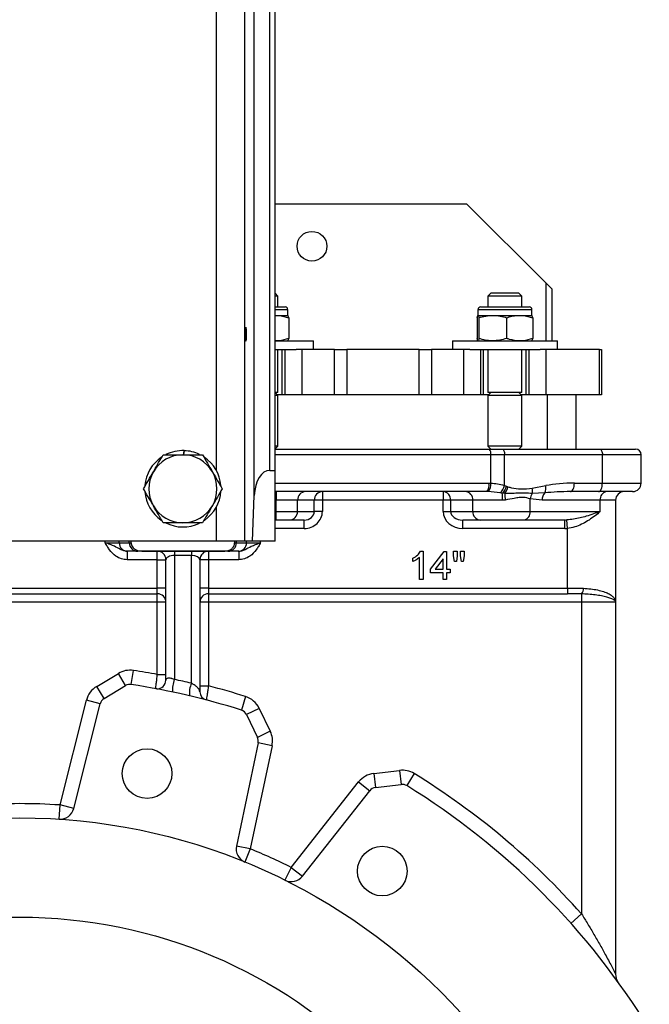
# Model space of a CAD drawing. Header units: millimetres. Extents: x 635 to 3836, y -1496 to 1629.
# Tile 10 of 46: x 1663 to 1885, y -203 to 144. Entities that reach past the tile are written whole.
import ezdxf

# ---------------------------------------------------------------- set-up
doc = ezdxf.new("R2010")
doc.units = ezdxf.units.MM

msp = doc.modelspace()

# ---------------------------------------------------------------- linework, layer by layer
at = {"color": 7, "linetype": 'Continuous', "lineweight": 25}
for p, q in [((1742.49, -39.42), (1742.49, 490.58)), ((1745.82, -23.28), (1745.82, 474.44)), ((1751.31, -14.42), (1751.31, 465.58)), ((1753.18, -14.42), (1753.18, 465.58)), ((1753.18, 79.58), (1820.68, 79.58)), ((1848.68, 51.58), (1820.68, 79.58)), ((1848.68, 51.58), (1850.68, 49.58)), ((1850.68, 49.58), (1850.68, 31.22)), ((1754.18, 47), (1753.18, 48)), ((1754.18, 47), (1753.18, 47)), ((1754.18, 43.22), (1754.18, 47)), ((1829.25, 48.08), (1828.18, 47)), ((1828.18, 47), (1828.18, 43.22)), ((1840.18, 47), (1828.18, 47)), ((1839.11, 48.08), (1829.25, 48.08)), ((1840.18, 47), (1839.11, 48.08)), ((1840.18, 43.22), (1840.18, 47)), ((1753.18, 43.22), (1756.68, 43.22)), ((1757.68, 40.22), (1757.68, 42.22)), ((1824.68, 42.22), (1824.68, 40.22)), ((1825.68, 43.22), (1838.83, 43.22)), ((1838.83, 43.22), (1842.68, 43.22)), ((1843.68, 40.22), (1843.68, 42.22)), ((1753.18, 40.22), (1753.37, 40.22)), ((1753.18, 40.19), (1753.37, 40.22)), ((1753.37, 40.22), (1757.68, 40.22)), ((1757.97, 39.37), (1757.97, 32.07)), ((1824.39, 39.37), (1824.39, 32.07)), ((1824.69, 40.22), (1829.89, 40.22)), ((1825, 39.37), (1825, 32.07)), ((1829.89, 40.22), (1839.37, 40.22)), ((1834.78, 39.37), (1834.78, 32.07)), ((1839.37, 40.22), (1843.68, 40.22)), ((1843.97, 39.37), (1843.97, 32.07)), ((1753.37, 31.22), (1753.18, 31.25)), ((1753.18, 31.22), (1766.68, 31.22)), ((1753.18, 28.22), (1760.56, 28.22)), ((1754.18, 13.08), (1754.18, 28.22)), ((1755.68, 12.22), (1755.68, 28.22)), ((1756.68, 12.22), (1756.68, 28.22)), ((1762.68, 28.22), (1760.56, 28.22)), ((1762.68, 12.22), (1762.68, 28.22)), ((1774.08, 28.22), (1762.68, 28.22)), ((1766.68, 28.22), (1766.68, 31.22)), ((1774.08, 12.22), (1774.08, 28.22)), ((1774.08, 28.22), (1778.41, 28.22)), ((1778.41, 28.22), (1778.41, 12.22)), ((1803.95, 28.22), (1778.41, 28.22)), ((1803.95, 12.22), (1803.95, 28.22)), ((1803.95, 28.22), (1808.28, 28.22)), ((1808.28, 28.22), (1808.28, 12.22)), ((1819.68, 28.22), (1808.28, 28.22)), ((1815.68, 31.22), (1815.68, 28.22)), ((1815.68, 31.22), (1834.18, 31.22)), ((1819.68, 12.22), (1819.68, 28.22)), ((1821.8, 28.22), (1819.68, 28.22)), ((1821.8, 28.22), (1834.18, 28.22)), ((1825.68, 12.22), (1825.68, 28.22)), ((1826.68, 12.22), (1826.68, 28.22)), ((1828.18, 28.22), (1828.18, 13.08)), ((1834.18, 31.22), (1852.68, 31.22)), ((1834.18, 28.22), (1846.56, 28.22)), ((1840.18, 13.08), (1840.18, 28.22)), ((1841.68, 12.22), (1841.68, 28.22)), ((1842.68, 12.22), (1842.68, 28.22)), ((1848.68, 28.22), (1846.56, 28.22)), ((1848.68, 12.22), (1848.68, 28.22)), ((1867.51, 28.22), (1848.68, 28.22)), ((1852.68, 28.22), (1852.68, 31.22)), ((1867.51, 12.22), (1867.51, 28.22)), ((1867.51, 28.22), (1868.18, 28.22)), ((1868.18, 28.22), (1868.18, 12.22)), ((1754.18, 13.08), (1753.18, 13.08)), ((1754.18, 12), (1753.18, 13)), ((1754.18, 12), (1753.18, 12)), ((1755.68, 12.22), (1753.96, 12.22)), ((1754.18, -5.85), (1754.18, 12)), ((1756.68, 12.22), (1755.68, 12.22)), ((1762.68, 12.22), (1756.68, 12.22)), ((1774.08, 12.22), (1762.68, 12.22)), ((1778.41, 12.22), (1774.08, 12.22)), ((1803.95, 12.22), (1778.41, 12.22)), ((1808.28, 12.22), (1803.95, 12.22)), ((1819.68, 12.22), (1808.28, 12.22)), ((1825.68, 12.22), (1819.68, 12.22)), ((1826.68, 12.22), (1825.68, 12.22)), ((1828.4, 12.22), (1826.68, 12.22)), ((1829.25, 13.08), (1828.18, 12)), ((1840.18, 13.08), (1828.18, 13.08)), ((1828.18, 12), (1828.18, -5.85)), ((1840.18, 12), (1828.18, 12)), ((1840.18, 12), (1839.11, 13.08)), ((1841.68, 12.22), (1839.96, 12.22)), ((1840.18, -5.85), (1840.18, 12)), ((1842.68, 12.22), (1841.68, 12.22)), ((1848.68, 12.22), (1842.68, 12.22)), ((1867.51, 12.22), (1848.68, 12.22)), ((1859.18, 12.22), (1859.18, -6.92)), ((1868.18, 12.22), (1867.51, 12.22)), ((1753.18, -6.85), (1754.18, -5.85)), ((1754.18, -5.85), (1753.18, -5.85)), ((1753.18, -6.92), (1828.66, -6.92)), ((1828.18, -5.85), (1829.25, -6.92)), ((1840.18, -5.85), (1828.18, -5.85)), ((1828.66, -6.92), (1833.15, -6.92)), ((1833.15, -6.92), (1867.62, -6.92)), ((1839.11, -6.92), (1840.18, -5.85)), ((1867.62, -6.92), (1880.18, -6.92)), ((1720.86, -8.92), (1721.11, -7.48)), ((1721.12, -7.48), (1720.87, -8.92)), ((1829.18, -18.93), (1829.18, -8.92)), ((1834.06, -8.92), (1829.18, -8.92)), ((1834.06, -19.76), (1834.06, -8.92)), ((1868.53, -8.92), (1834.06, -8.92)), ((1868.53, -18.92), (1868.53, -8.92)), ((1882.18, -8.92), (1868.53, -8.92)), ((1882.18, -18.92), (1882.18, -8.92)), ((1751.31, -14.42), (1753.18, -14.42)), ((1753.18, -39.42), (1753.18, -14.42)), ((1828.56, -18.92), (1829.18, -18.93)), ((1834.06, -19.76), (1834.74, -20.02)), ((1834.74, -20.02), (1835.26, -20.21)), ((1843.8, -20.66), (1848.56, -19.8)), ((1858.64, -18.92), (1868.53, -18.92)), ((1868.53, -18.92), (1882.18, -18.92)), ((1745.17, -39.42), (1745.82, -23.28)), ((1827.79, -21.92), (1753.18, -21.92)), ((1753.58, -21.92), (1753.58, -24.92)), ((1769.83, -21.92), (1769.83, -24.92)), ((1812.43, -21.92), (1812.43, -24.92)), ((1828.33, -21.93), (1827.79, -21.92)), ((1833.26, -22.47), (1832.52, -22.34)), ((1834.1, -22.54), (1833.26, -22.47)), ((1848.26, -22.36), (1843.77, -22.56)), ((1867.17, -21.92), (1857.28, -21.92)), ((1879.18, -21.92), (1867.17, -21.92)), ((1761.09, -24.92), (1753.58, -24.92)), ((1753.58, -28.92), (1753.58, -24.92)), ((1761.09, -28.92), (1761.09, -24.92)), ((1767.01, -24.92), (1761.09, -24.92)), ((1767.01, -28.92), (1767.01, -24.92)), ((1769.83, -24.92), (1767.01, -24.92)), ((1812.43, -24.92), (1769.83, -24.92)), ((1769.83, -24.92), (1769.83, -28.92)), ((1815.04, -24.92), (1812.43, -24.92)), ((1812.43, -28.92), (1812.43, -24.92)), ((1822.86, -24.92), (1815.04, -24.92)), ((1815.04, -24.92), (1815.04, -28.92)), ((1833.34, -24.92), (1822.86, -24.92)), ((1822.86, -28.92), (1822.86, -24.92)), ((1843.05, -28.92), (1843.05, -24.46)), ((1847.28, -24.92), (1843.05, -24.46)), ((1867.78, -24.92), (1847.28, -24.92)), ((1867.78, -28.92), (1867.78, -24.92)), ((1873.18, -24.92), (1867.78, -24.92)), ((1873.18, -24.92), (1873.18, -60.92)), ((1753.58, -31.92), (1753.58, -28.92)), ((1753.58, -28.92), (1761.09, -28.92)), ((1761.09, -28.92), (1767.01, -28.92)), ((1769.83, -28.92), (1767.01, -28.92)), ((1812.43, -28.92), (1815.04, -28.92)), ((1815.04, -28.92), (1822.86, -28.92)), ((1822.86, -28.92), (1843.05, -28.92)), ((1843.05, -28.92), (1867.78, -28.92)), ((1753.58, -31.92), (1753.18, -31.92)), ((1758.28, -31.92), (1753.58, -31.92)), ((1763.45, -31.92), (1758.28, -31.92)), ((1763.45, -34.92), (1763.45, -31.92)), ((1825.47, -31.92), (1819.31, -31.92)), ((1819.31, -34.92), (1819.31, -31.92)), ((1841, -31.92), (1825.47, -31.92)), ((1855.27, -31.92), (1841, -31.92)), ((1855.27, -34.92), (1855.27, -31.92)), ((1856.18, -34.89), (1855.97, -31.91)), ((1855.27, -34.92), (1819.31, -34.92)), ((1856.18, -55.92), (1856.18, -34.89)), ((1732.52, -39.42), (1593.84, -39.42)), ((1693.27, -39.92), (1698.25, -39.92)), ((1698.25, -39.92), (1701.78, -39.92)), ((1701.78, -39.92), (1702.43, -39.92)), ((1702.43, -39.92), (1702.43, -39.42)), ((1742.49, -39.42), (1732.52, -39.42)), ((1738.93, -39.42), (1738.93, -39.92)), ((1738.93, -39.92), (1739.58, -39.92)), ((1739.58, -39.92), (1743.11, -39.92)), ((1745.17, -39.42), (1742.49, -39.42)), ((1743.11, -39.92), (1748.09, -39.92)), ((1753.18, -39.42), (1745.17, -39.42)), ((1701.24, -42.92), (1701.01, -42.92)), ((1701.01, -42.92), (1701.01, -45.92)), ((1704.77, -42.92), (1701.24, -42.92)), ((1706.76, -42.92), (1704.77, -42.92)), ((1706.76, -42.88), (1706.76, -42.92)), ((1706.76, -42.88), (1734.6, -42.88)), ((1734.6, -42.92), (1706.76, -42.92)), ((1711.68, -45.92), (1711.68, -42.92)), ((1717.68, -42.92), (1717.68, -44.42)), ((1723.68, -44.42), (1717.68, -44.42)), ((1717.68, -44.42), (1717.68, -88.13)), ((1723.68, -42.92), (1723.68, -44.42)), ((1723.68, -89.48), (1723.68, -44.42)), ((1729.68, -42.92), (1729.68, -45.92)), ((1734.6, -42.88), (1734.6, -42.92)), ((1736.59, -42.92), (1734.6, -42.92)), ((1740.12, -42.92), (1736.59, -42.92)), ((1740.35, -42.92), (1740.12, -42.92)), ((1740.35, -42.92), (1740.35, -45.92)), ((1804.48, -42.92), (1805.31, -42.92)), ((1805.31, -42.92), (1805.31, -52.92)), ((1808, -49.2), (1812.74, -43.05)), ((1812.74, -43.05), (1813.64, -43.05)), ((1813.64, -43.05), (1813.64, -49.2)), ((1816.08, -44.58), (1816.08, -42.92)), ((1816.08, -42.92), (1817.36, -42.92)), ((1816.39, -46.51), (1816.08, -44.58)), ((1817.36, -44.58), (1817.08, -46.51)), ((1817.36, -42.92), (1817.36, -44.58)), ((1818.51, -44.58), (1818.51, -42.92)), ((1818.51, -42.92), (1819.79, -42.92)), ((1818.82, -46.51), (1818.51, -44.58)), ((1819.79, -44.58), (1819.49, -46.51)), ((1819.79, -42.92), (1819.79, -44.58)), ((1711.68, -45.92), (1701.01, -45.92)), ((1711.68, -55.92), (1711.68, -45.92)), ((1711.68, -45.92), (1714.68, -45.92)), ((1714.68, -88.43), (1714.68, -45.92)), ((1726.68, -45.92), (1726.68, -92.47)), ((1729.68, -45.92), (1726.68, -45.92)), ((1729.68, -45.92), (1729.68, -55.92)), ((1740.35, -45.92), (1729.68, -45.92)), ((1801.72, -46.6), (1801.72, -45.42)), ((1804.02, -52.92), (1804.02, -45.13)), ((1812.36, -45.6), (1809.58, -49.2)), ((1812.36, -49.2), (1812.36, -45.6)), ((1817.08, -46.51), (1816.39, -46.51)), ((1819.49, -46.51), (1818.82, -46.51)), ((1808, -50.49), (1808, -49.2)), ((1812.36, -50.49), (1808, -50.49)), ((1809.58, -49.2), (1812.36, -49.2)), ((1812.36, -52.92), (1812.36, -50.49)), ((1813.64, -49.2), (1814.92, -49.2)), ((1814.92, -50.49), (1813.64, -50.49)), ((1813.64, -50.49), (1813.64, -52.92)), ((1814.92, -49.2), (1814.92, -50.49)), ((1805.31, -52.92), (1804.02, -52.92)), ((1813.64, -52.92), (1812.36, -52.92)), ((1614.68, -55.92), (1711.68, -55.92)), ((1614.68, -57.92), (1711.68, -57.92)), ((1711.68, -57.92), (1711.68, -55.92)), ((1714.68, -55.92), (1711.68, -55.92)), ((1711.68, -60.92), (1711.68, -57.92)), ((1729.68, -55.92), (1726.68, -55.92)), ((1729.68, -55.92), (1729.68, -57.92)), ((1729.68, -55.92), (1856.18, -55.92)), ((1729.68, -57.92), (1856.18, -57.92)), ((1729.68, -57.92), (1729.68, -60.92)), ((1856.18, -55.92), (1856.18, -57.92)), ((1861.18, -57.97), (1856.18, -57.92)), ((1861.18, -57.97), (1861.18, -60.92)), ((1711.68, -60.92), (1614.68, -60.92)), ((1714.68, -60.92), (1711.68, -60.92)), ((1711.68, -86.4), (1711.68, -60.92)), ((1729.68, -60.92), (1726.68, -60.92)), ((1861.18, -60.92), (1729.68, -60.92)), ((1729.68, -60.92), (1729.68, -90.4)), ((1873.18, -60.92), (1861.18, -60.92)), ((1861.18, -60.92), (1861.18, -170.79)), ((1873.18, -60.92), (1873.18, -192)), ((1690.34, -90.56), (1697.95, -86.01)), ((1700.51, -90.3), (1697.95, -86.01)), ((1702.5, -89.91), (1703.26, -84.97)), ((1711.68, -86.4), (1714.68, -86.4)), ((1692.9, -94.85), (1690.34, -90.56)), ((1692.9, -94.85), (1700.51, -90.3)), ((1726.68, -90.4), (1729.68, -90.4)), ((1677.39, -132.39), (1686.68, -95.47)), ((1682.23, -133.61), (1691.53, -96.69)), ((1691.53, -96.69), (1686.68, -95.47)), ((1742.79, -94.16), (1741.29, -98.93)), ((1747.6, -98.33), (1743.09, -100.49)), ((1743.09, -100.49), (1746.97, -108.55)), ((1747.6, -98.33), (1751.48, -106.38)), ((1751.48, -106.38), (1746.97, -108.55)), ((1747.2, -110.47), (1739.56, -146.85)), ((1752.1, -111.49), (1747.2, -110.47)), ((1752.1, -111.49), (1744.45, -147.88)), ((1787.96, -121.27), (1797.05, -120.18)), ((1787.96, -121.27), (1788.55, -126.23)), ((1797.05, -120.18), (1797.65, -125.15)), ((1802.2, -121.31), (1799.57, -125.57)), ((1758.89, -154.4), (1782.62, -124.26)), ((1782.62, -124.26), (1786.55, -127.35)), ((1762.82, -157.5), (1786.55, -127.35)), ((1788.55, -126.23), (1797.65, -125.15)), ((1677.06, -137.38), (1677.39, -132.39)), ((1682.23, -133.61), (1677.39, -132.39)), ((1744.45, -147.88), (1739.56, -146.85)), ((1744.45, -147.88), (1742.56, -152.5)), ((1758.89, -154.4), (1756.67, -158.88)), ((1758.89, -154.4), (1762.82, -157.5)), ((1861.18, -170.79), (1857.44, -174.12))]:
    msp.add_line(p, q, dxfattribs=at)
at = {"color": 8, "linetype": 'Continuous', "lineweight": 25}
for p, q in [((1732.52, -14.54), (1732.52, 466.2)), ((1848.68, 31.22), (1848.68, 51.58)), ((1753.37, 42.22), (1753.18, 42.22)), ((1757.68, 42.22), (1753.37, 42.22)), ((1839.37, 42.22), (1824.68, 42.22)), ((1843.68, 42.22), (1839.37, 42.22)), ((1849.18, -6.92), (1849.18, 12.22)), ((1829.18, -8.92), (1753.18, -8.92)), ((1753.18, -18.92), (1828.56, -18.92)), ((1732.52, -39.42), (1732.52, -27.3)), ((1753.58, -24.92), (1753.18, -24.92)), ((1753.18, -28.92), (1753.58, -28.92)), ((1763.45, -34.92), (1753.18, -34.92)), ((1693.27, -39.92), (1693.27, -39.42)), ((1698.25, -39.92), (1698.25, -39.42)), ((1701.78, -39.92), (1701.78, -39.42)), ((1739.58, -39.92), (1739.58, -39.42)), ((1743.11, -39.92), (1743.11, -39.42)), ((1748.09, -39.92), (1748.09, -39.42))]:
    msp.add_line(p, q, dxfattribs=at)
at = {"color": 7, "linetype": 'Continuous', "lineweight": 25, "flags": 128}
for points in [[(1833.15, -6.92), (1833.33, -6.96), (1833.5, -7.07), (1833.65, -7.26), (1833.79, -7.51), (1833.91, -7.81), (1833.99, -8.16), (1834.04, -8.53), (1834.06, -8.92)], [(1867.62, -6.92), (1867.8, -6.96), (1867.97, -7.07), (1868.13, -7.26), (1868.26, -7.51), (1868.38, -7.81), (1868.46, -8.16), (1868.51, -8.53), (1868.53, -8.92)], [(1857.28, -21.92), (1857.54, -21.86), (1857.8, -21.69), (1858.03, -21.42), (1858.24, -21.04), (1858.41, -20.59), (1858.54, -20.07), (1858.61, -19.51), (1858.64, -18.92)], [(1867.17, -21.92), (1867.43, -21.86), (1867.69, -21.69), (1867.92, -21.42), (1868.13, -21.04), (1868.3, -20.59), (1868.42, -20.07), (1868.5, -19.51), (1868.53, -18.92)]]:
    msp.add_lwpolyline(points, dxfattribs=at)
at = {"color": 7, "linetype": 'Continuous', "lineweight": 25}
for centre, radius in [((1766.18, 64.58), 5.25), ((1708.05, -121.34), 8.75), ((1663.18, -346.92), 210), ((1790.96, -155.68), 8.75), ((1663.18, -346.92), 175)]:
    msp.add_circle(centre, radius, dxfattribs=at)
for centre, radius, start, end in [((1756.68, 42.22), 1, 0, 90), ((1825.68, 42.22), 1, 90, 180), ((1842.68, 42.22), 1, 0, 90), ((1826.86, -8.46), 2.37, 348.6309, 40.3907), ((1880.18, -8.92), 2, 0, 90), ((1720.68, -20.92), 13.45, 123.9714, 175.0767), ((1720.68, -20.92), 12, 90, 150), ((1720.68, -20.92), 13.45, 88.1632, 116.448), ((1720.68, -20.92), 12, 30, 90), ((1720.68, -20.92), 13.45, 64.3575, 88.1202), ((1720.68, -20.92), 13.45, 4.9233, 56.0286), ((1720.68, -20.92), 12, 150, 210), ((1720.68, -20.92), 12, 330, 30), ((1825.08, -19.62), 3.55, 319.6093, 11.3691), ((1825.23, -19.43), 3.98, 321.164, 7.1881), ((1828.98, -18.49), 5.23, 312.53, 345.9008), ((1829.34, -18.45), 5.62, 314.2396, 343.705), ((1829.71, -18.9), 5.7, 320.3289, 346.715), ((1838.69, -21.51), 5.19, 348.35, 9.471), ((1844.66, -20.64), 3.99, 334.5305, 12.2334), ((1879.18, -18.92), 3, 270, 0), ((1720.68, -20.92), 13.45, 184.2793, 235.317), ((1720.68, -20.92), 13.45, 304.2335, 356.5692), ((1764.01, -24.83), 2.91, 91.8362, 181.7254), ((1769.93, -24.83), 2.91, 91.8362, 181.7254), ((1812.22, -24.74), 2.83, 356.3294, 85.7851), ((1820.03, -24.74), 2.83, 356.3294, 85.7851), ((1803.11, -24.7), 30.23, 359.5815, 4.2276), ((2108.23, -2.7), 274.85, 184.14, 184.6272), ((1847.27, -24.97), 4.25, 145.393, 173.0692), ((1850.74, -24.78), 3.46, 135.7002, 182.3579), ((1870.41, -24.52), 2.66, 102.74, 188.6532), ((1876.18, -24.92), 3, 90, 180), ((1720.68, -20.92), 12, 210, 270), ((1720.68, -20.92), 12, 270, 330), ((1758.18, -29.01), 2.91, 271.8362, 1.7254), ((1825.68, -29.1), 2.83, 176.3294, 265.7851), ((1840.41, -29.32), 2.66, 282.74, 8.6532), ((1720.68, -20.92), 13.45, 243.4641, 295.7322), ((1701.24, -39.93), 2.99, 179.891, 269.8906), ((1704.77, -39.93), 2.99, 179.891, 269.8906), ((1736.58, -39.93), 2.99, 270.1094, 0.109), ((1740.12, -39.93), 2.99, 270.1094, 0.109), ((1711.68, -45.92), 3, 360, 90), ((1729.68, -45.92), 3, 90, 180), ((1711.68, -60.92), 3, 0, 90), ((1729.68, -60.92), 3, 90, 180), ((1859.18, -56.19), 2.67, 318.3839, 4.2296), ((1702.05, -92.88), 8, 81.3006, 120.8659), ((1663.18, -346.92), 265, 79.4544, 81.3006), ((1702.05, -92.88), 3, 81.3006, 120.8659), ((1663.18, -346.92), 260, 72.5162, 81.3006), ((1711.68, -88.43), 3, 267.3644, 0), ((1727.67, -91.79), 10.64, 159.8699, 184.1708), ((1663.18, -345.42), 263, 76.7007, 78.0403), ((1732.6, -93.13), 9.64, 157.7059, 184.5439), ((1694.44, -97.43), 8, 120.8659, 165.8659), ((1729.68, -92.47), 3, 180, 255.3537), ((1663.18, -346.92), 265, 72.5162, 75.4667), ((1694.44, -97.43), 3, 120.8659, 165.8659), ((1740.39, -101.8), 8, 25.7069, 72.5162), ((1740.39, -101.8), 3, 25.7069, 72.5162), ((1744.27, -109.85), 8, 348.1341, 25.7069), ((1744.27, -109.85), 3, 348.1341, 25.7069), ((1788.9, -129.21), 8, 96.7957, 141.7957), ((1798, -128.13), 8, 58.3589, 96.7957), ((1663.18, -346.92), 265, 41.6542, 58.3589), ((1788.9, -129.21), 3, 96.7957, 141.7957), ((1798, -128.13), 3, 58.3589, 96.7957), ((1663.18, -346.92), 260, 31.4195, 58.3589), ((1663.18, -346.92), 215, 86.2111, 93.7889), ((1677.39, -132.39), 5, 266.2111, 345.8659), ((1744.45, -147.88), 5, 168.1341, 247.7889), ((1663.18, -346.92), 215, 63.5647, 67.7889), ((1758.89, -154.4), 5, 243.5647, 321.7957), ((1878.18, -192), 5, 180, 215.7748)]:
    msp.add_arc(centre, radius, start, end, dxfattribs=at)
msp.add_ellipse((1742.86, 33.58), major_axis=(0, 2.5), ratio=0.069927, dxfattribs=at)
for centre, major_axis, ratio, start_param, end_param in [((1751.31, -23.95), (0, 9.53), 0.57735, 0, 1.500983), ((1858.64, -24.92), (19.37, 0), 0.309713, 1.570796, 2.117881), ((1857.28, -24.92), (17.33, 0), 0.17315, 1.570796, 2.117881), ((1763.45, -28.92), (3.57, 0), 0.841281, 4.712389, 6.283185), ((1763.45, -28.92), (-6.39, 0), 0.939693, 1.570796, 3.141593), ((1819.31, -28.92), (-6.89, 0), 0.871043, 0, 1.570796), ((1819.31, -28.92), (4.28, 0), 0.701727, 3.141593, 4.712389), ((1855.27, -28.92), (6.75, 0), 0.444588, 4.712389, 4.816333), ((1855.27, -28.92), (-8.79, 0), 0.682241, 1.570796, 1.674741), ((1717.68, -45.92), (3, 0), 0.5, 1.570796, 3.141593), ((1723.68, -45.92), (3, 0), 0.5, 0, 1.570796)]:
    msp.add_ellipse(centre, major_axis=major_axis, ratio=ratio, start_param=start_param, end_param=end_param, dxfattribs=at)
for points, knots in [([(1753.37, 40.22), (1753.73, 40.21), (1755.28, 40.17), (1756.8, 39.72), (1757.97, 39.37)], [0, 0, 0, 0, 0.227856, 1, 1, 1, 1]), ([(1757.97, 39.37), (1757.92, 39.61), (1757.82, 40.09), (1757.72, 40.18), (1757.66, 40.22)], [0, 0, 0, 0, 0.495458, 1, 1, 1, 1]), ([(1824.39, 39.37), (1824.44, 39.61), (1824.54, 40.09), (1824.64, 40.18), (1824.69, 40.22)], [0, 0, 0, 0, 0.495458, 1, 1, 1, 1]), ([(1824.69, 40.22), (1824.7, 40.22), (1824.75, 40.21), (1824.86, 40.03), (1824.95, 39.59), (1825, 39.37)], [0, 0, 0, 0, 0.070092, 0.530785, 1, 1, 1, 1]), ([(1825, 39.37), (1825.79, 39.61), (1827.39, 40.09), (1829.05, 40.18), (1829.89, 40.22)], [0, 0, 0, 0, 0.495458, 1, 1, 1, 1]), ([(1829.89, 40.22), (1830.01, 40.22), (1830.88, 40.21), (1832.54, 40.03), (1834.03, 39.59), (1834.78, 39.37)], [0, 0, 0, 0, 0.070092, 0.530785, 1, 1, 1, 1]), ([(1834.78, 39.37), (1835.09, 39.48), (1836.59, 39.98), (1838.14, 40.11), (1839.37, 40.22)], [0, 0, 0, 0, 0.205914, 1, 1, 1, 1]), ([(1839.37, 40.22), (1839.73, 40.21), (1841.28, 40.17), (1842.8, 39.72), (1843.97, 39.37)], [0, 0, 0, 0, 0.227856, 1, 1, 1, 1]), ([(1843.97, 39.37), (1843.92, 39.61), (1843.82, 40.09), (1843.72, 40.18), (1843.66, 40.22)], [0, 0, 0, 0, 0.495458, 1, 1, 1, 1]), ([(1757.97, 32.07), (1756.83, 31.73), (1755.31, 31.28), (1753.76, 31.23), (1753.37, 31.22)], [0, 0, 0, 0, 0.753654, 1, 1, 1, 1]), ([(1757.66, 31.22), (1757.67, 31.22), (1757.73, 31.23), (1757.83, 31.42), (1757.92, 31.85), (1757.97, 32.07)], [0, 0, 0, 0, 0.0700918, 0.5307854, 1, 1, 1, 1]), ([(1824.69, 31.22), (1824.69, 31.22), (1824.63, 31.23), (1824.53, 31.42), (1824.44, 31.85), (1824.39, 32.07)], [0, 0, 0, 0, 0.070092, 0.530785, 1, 1, 1, 1]), ([(1825, 32.07), (1824.95, 31.83), (1824.85, 31.36), (1824.74, 31.27), (1824.69, 31.22)], [0, 0, 0, 0, 0.495458, 1, 1, 1, 1]), ([(1829.89, 31.22), (1829.77, 31.22), (1828.89, 31.23), (1827.24, 31.42), (1825.75, 31.85), (1825, 32.07)], [0, 0, 0, 0, 0.070092, 0.530785, 1, 1, 1, 1]), ([(1834.78, 32.07), (1833.99, 31.83), (1832.38, 31.36), (1830.73, 31.27), (1829.89, 31.22)], [0, 0, 0, 0, 0.495458, 1, 1, 1, 1]), ([(1839.37, 31.22), (1838.18, 31.32), (1836.62, 31.46), (1835.13, 31.96), (1834.78, 32.07)], [0, 0, 0, 0, 0.770587, 1, 1, 1, 1]), ([(1843.97, 32.07), (1842.83, 31.73), (1841.31, 31.28), (1839.76, 31.23), (1839.37, 31.22)], [0, 0, 0, 0, 0.753654, 1, 1, 1, 1]), ([(1843.66, 31.22), (1843.67, 31.22), (1843.73, 31.23), (1843.83, 31.42), (1843.92, 31.85), (1843.97, 32.07)], [0, 0, 0, 0, 0.070092, 0.530785, 1, 1, 1, 1]), ([(1710.29, -14.92), (1710.37, -14.78), (1710.99, -13.7), (1712.16, -11.67), (1713.22, -9.84), (1713.75, -8.92)], [0, 0, 0, 0, 0.0700986, 0.5307888, 1, 1, 1, 1]), ([(1713.75, -8.92), (1715.42, -8.92), (1717.7, -8.92), (1720.05, -8.92), (1720.68, -8.92)], [0, 0, 0, 0, 0.7313664, 1, 1, 1, 1]), ([(1720.68, -8.92), (1722.42, -8.92), (1724.77, -8.92), (1727.03, -8.92), (1727.61, -8.92)], [0, 0, 0, 0, 0.7424487, 1, 1, 1, 1]), ([(1727.61, -8.92), (1728.17, -9.9), (1729.31, -11.86), (1730.48, -13.9), (1731.07, -14.92)], [0, 0, 0, 0, 0.495458, 1, 1, 1, 1]), ([(1706.82, -20.92), (1707.38, -19.95), (1708.52, -17.98), (1709.69, -15.95), (1710.29, -14.92)], [0, 0, 0, 0, 0.495458, 1, 1, 1, 1]), ([(1731.07, -14.92), (1731.15, -15.06), (1731.78, -16.14), (1732.95, -18.17), (1734, -20), (1734.54, -20.92)], [0, 0, 0, 0, 0.070099, 0.530789, 1, 1, 1, 1]), ([(1829.18, -18.93), (1829.99, -18.99), (1831.64, -19.11), (1833.23, -19.49), (1834.02, -19.75), (1834.06, -19.76)], [0, 0, 0, 0, 0.480034, 0.9719786, 1, 1, 1, 1]), ([(1835.26, -20.21), (1835.67, -20.33), (1837.17, -20.75), (1840.05, -21.13), (1842.48, -20.83), (1843.8, -20.66)], [0, 0, 0, 0, 0.149339, 0.536626, 1, 1, 1, 1]), ([(1710.29, -26.92), (1710.2, -26.78), (1709.58, -25.7), (1708.41, -23.67), (1707.35, -21.84), (1706.82, -20.92)], [0, 0, 0, 0, 0.070099, 0.530789, 1, 1, 1, 1]), ([(1734.54, -20.92), (1733.97, -21.9), (1732.84, -23.86), (1731.66, -25.9), (1731.07, -26.92)], [0, 0, 0, 0, 0.495458, 1, 1, 1, 1]), ([(1832.52, -22.34), (1832.48, -22.34), (1831.11, -22.1), (1829.7, -22.01), (1828.33, -21.93)], [0, 0, 0, 0, 0.029318, 1, 1, 1, 1]), ([(1843.77, -22.56), (1842.95, -22.52), (1841.29, -22.45), (1838.79, -22.46), (1836.39, -22.59), (1834.87, -22.56), (1834.1, -22.54)], [0, 0, 0, 0, 0.27819, 0.560069, 0.778741, 1, 1, 1, 1]), ([(1843.05, -24.46), (1842.31, -24.25), (1841.12, -23.91), (1839.15, -23.94), (1837.02, -24.38), (1835.35, -24.68), (1834.28, -24.88)], [0, 0, 0, 0, 0.299999, 0.479127, 0.666196, 1, 1, 1, 1]), ([(1713.75, -32.92), (1713.19, -31.95), (1712.05, -29.98), (1710.88, -27.95), (1710.29, -26.92)], [0, 0, 0, 0, 0.495458, 1, 1, 1, 1]), ([(1731.07, -26.92), (1730.99, -27.06), (1730.37, -28.14), (1729.19, -30.17), (1728.14, -32), (1727.61, -32.92)], [0, 0, 0, 0, 0.070099, 0.530789, 1, 1, 1, 1]), ([(1834.28, -24.88), (1834.22, -24.88), (1833.91, -24.91), (1833.6, -24.92), (1833.34, -24.92)], [0, 0, 0, 0, 0.189035, 1, 1, 1, 1]), ([(1867.78, -28.92), (1867.77, -28.92), (1866.24, -29.5), (1863.26, -30.52), (1859.21, -31.61), (1856.77, -31.83), (1855.97, -31.91)], [0, 0, 0, 0, 0.001983, 0.455101, 0.819845, 1, 1, 1, 1]), ([(1867.78, -28.92), (1867.77, -28.93), (1867.19, -29.44), (1865.96, -30.47), (1864.54, -31.44), (1863.82, -31.92)], [0, 0, 0, 0, 0.004587, 0.498596, 1, 1, 1, 1]), ([(1720.68, -32.92), (1720.05, -32.92), (1717.7, -32.92), (1715.42, -32.92), (1713.75, -32.92)], [0, 0, 0, 0, 0.268634, 1, 1, 1, 1]), ([(1727.61, -32.92), (1727.03, -32.92), (1724.77, -32.92), (1722.42, -32.92), (1720.68, -32.92)], [0, 0, 0, 0, 0.257551, 1, 1, 1, 1]), ([(1863.82, -31.92), (1863.64, -32.04), (1862.8, -32.57), (1861.16, -33.46), (1858.8, -34.46), (1857.05, -34.75), (1856.18, -34.89)], [0, 0, 0, 0, 0.080782, 0.381137, 0.688942, 1, 1, 1, 1]), ([(1701.01, -42.92), (1700.64, -42.89), (1699.8, -42.81), (1698.31, -42.11), (1696.87, -41.29), (1695.31, -40.65), (1694.2, -40.24), (1693.59, -40.03), (1693.27, -39.92), (1693.27, -39.92)], [0, 0, 0, 0, 0.128558, 0.289589, 0.592209, 0.782987, 0.888647, 0.998332, 1, 1, 1, 1]), ([(1701.01, -45.92), (1700.34, -45.86), (1698.92, -45.73), (1696.71, -44.56), (1695.12, -42.9), (1694.15, -41.43), (1693.65, -40.58), (1693.4, -40.15), (1693.27, -39.93), (1693.27, -39.92)], [0, 0, 0, 0, 0.196627, 0.411247, 0.71072, 0.854284, 0.926379, 0.998495, 1, 1, 1, 1]), ([(1702.43, -39.92), (1702.45, -40.16), (1702.49, -40.69), (1702.86, -41.45), (1703.33, -41.94), (1703.95, -42.38), (1705.01, -42.84), (1706.08, -42.86), (1706.76, -42.88)], [0, 0, 0, 0, 0.120426, 0.26915, 0.422077, 0.461539, 0.654899, 1, 1, 1, 1]), ([(1734.6, -42.88), (1735.18, -42.87), (1736.24, -42.85), (1737.62, -42.33), (1738.49, -41.49), (1738.88, -40.64), (1738.91, -40.12), (1738.93, -39.92)], [0, 0, 0, 0, 0.2957462, 0.5388074, 0.7332686, 0.9014159, 1, 1, 1, 1]), ([(1740.35, -42.92), (1740.72, -42.89), (1741.56, -42.81), (1743.05, -42.11), (1744.49, -41.29), (1746.04, -40.65), (1747.16, -40.24), (1747.77, -40.03), (1748.09, -39.92), (1748.09, -39.92)], [0, 0, 0, 0, 0.128558, 0.289589, 0.592209, 0.782987, 0.888647, 0.998332, 1, 1, 1, 1]), ([(1748.09, -39.92), (1748.09, -39.93), (1747.96, -40.15), (1747.71, -40.58), (1747.2, -41.43), (1746.23, -42.9), (1744.65, -44.56), (1742.44, -45.73), (1741.02, -45.86), (1740.35, -45.92)], [0, 0, 0, 0, 0.001505, 0.073621, 0.145716, 0.28928, 0.588753, 0.803373, 1, 1, 1, 1]), ([(1801.72, -45.42), (1802.34, -45.07), (1803.45, -44.44), (1804.17, -43.39), (1804.48, -42.92)], [0, 0, 0, 0, 0.5604274, 1, 1, 1, 1]), ([(1804.02, -45.13), (1803.63, -45.46), (1802.92, -46.05), (1802.09, -46.43), (1801.72, -46.6)], [0, 0, 0, 0, 0.559686, 1, 1, 1, 1]), ([(1856.18, -55.92), (1857.01, -55.92), (1858.71, -55.92), (1860.59, -55.94), (1861.62, -55.99), (1861.85, -56)], [0, 0, 0, 0, 0.434199, 0.878276, 1, 1, 1, 1]), ([(1873.18, -60.92), (1873.18, -60.92), (1873.18, -60.92), (1873.18, -60.91), (1873.18, -60.91), (1873.18, -60.89), (1873.18, -60.85), (1873.15, -60.73), (1872.99, -60.36), (1872.44, -59.94), (1871.34, -59.46), (1870.1, -59.06), (1868.23, -58.65), (1866.03, -58.32), (1863.66, -58.08), (1861.98, -58), (1861.18, -57.97)], [0, 0, 0, 0, 0.0016098, 0.0019102, 0.00207, 0.0053623, 0.0138925, 0.0360191, 0.0939504, 0.2795488, 0.3469521, 0.4808331, 0.6147167, 0.7472868, 0.8798481, 1, 1, 1, 1]), ([(1861.85, -56), (1862.71, -56.06), (1864.48, -56.18), (1866.89, -56.57), (1868.98, -57.11), (1870.68, -57.8), (1871.72, -58.47), (1872.51, -59.18), (1873.03, -59.95), (1873.18, -60.59), (1873.18, -60.92), (1873.18, -60.92)], [0, 0, 0, 0, 0.13024, 0.266192, 0.406662, 0.537163, 0.671229, 0.735933, 0.865432, 0.997872, 1, 1, 1, 1]), ([(1711.13, -91.38), (1711.13, -91.36), (1711.13, -91.31), (1711.2, -90.74), (1711.32, -89.61), (1711.49, -88.1), (1711.62, -86.97), (1711.68, -86.4)], [0, 0, 0, 0, 0.130343, 0.345582, 0.563476, 0.782087, 1, 1, 1, 1]), ([(1717.68, -88.13), (1717.47, -88.05), (1717.19, -87.94), (1716.71, -87.8), (1716.36, -87.73), (1715.86, -87.68), (1715.34, -87.71), (1714.88, -87.91), (1714.7, -88.17), (1714.68, -88.37), (1714.68, -88.43)], [0, 0, 0, 0, 0.120349, 0.161028, 0.273012, 0.317185, 0.478547, 0.666994, 0.898781, 1, 1, 1, 1]), ([(1726.68, -92.47), (1726.62, -92.22), (1726.51, -91.74), (1725.78, -90.89), (1724.86, -90.11), (1724.02, -89.66), (1723.68, -89.48)], [0, 0, 0, 0, 0.295838, 0.564866, 0.825673, 1, 1, 1, 1]), ([(1711.54, -91.43), (1711.52, -91.43), (1711.42, -91.43), (1711.3, -91.41), (1711.19, -91.39), (1711.15, -91.39), (1711.14, -91.38), (1711.14, -91.38)], [0, 0, 0, 0, 0.179329, 0.691044, 0.946034, 0.989171, 1, 1, 1, 1]), ([(1729.68, -90.4), (1729.6, -90.95), (1729.42, -92.08), (1729.19, -93.59), (1729.02, -94.73), (1728.93, -95.3), (1728.92, -95.35), (1728.92, -95.37)], [0, 0, 0, 0, 0.21107, 0.434259, 0.655247, 0.871077, 1, 1, 1, 1]), ([(1861.18, -170.79), (1861.92, -171.99), (1863.42, -174.4), (1865.61, -178.1), (1867.77, -181.87), (1869.56, -185.11), (1870.95, -187.7), (1872.02, -189.74), (1872.81, -191.27), (1873.15, -191.94), (1873.17, -191.99), (1873.18, -192)], [0, 0, 0, 0, 0.14457, 0.290549, 0.445871, 0.603678, 0.696331, 0.790738, 0.898228, 0.967786, 1, 1, 1, 1])]:
    msp.add_open_spline(points, degree=3, knots=knots, dxfattribs=at)

doc.saveas('drawing.dxf')
